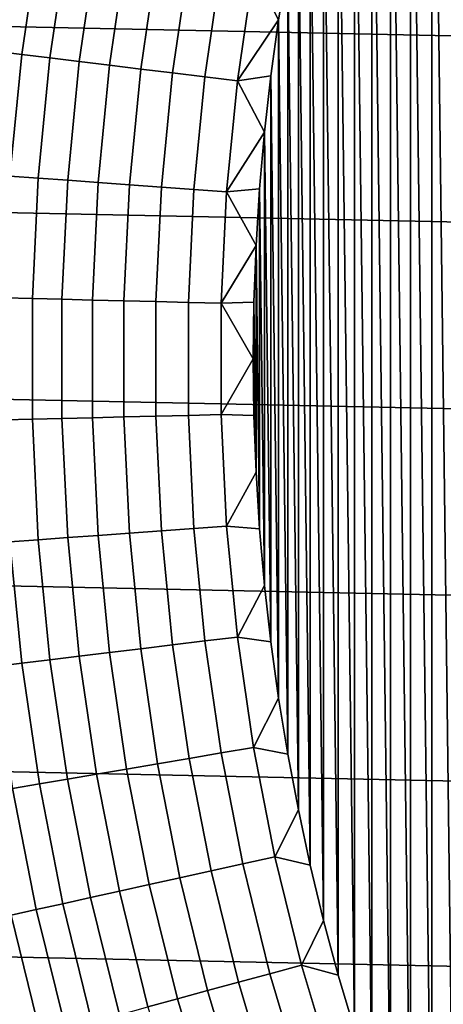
# Model space of a CAD drawing. Header units: metres. Extents: x -29 to 117, y -464 to 29.
# Tile 87 of 256: x -16.27 to -13.52, y -4.19 to 2.2. Entities that reach past the tile are written whole.
import ezdxf

# ---------------------------------------------------------------- set-up
doc = ezdxf.new("R2010")
doc.units = ezdxf.units.M
doc.layers.add('solid_24_501_056_XXX', color=7, linetype='CONTINUOUS')

msp = doc.modelspace()

# ---------------------------------------------------------------- linework, layer by layer
at = {"layer": 'solid_24_501_056_XXX'}
for points in [[(-13.450336, 6.071893, 154.5), (-13.597649, 5.7344, 154.5), (-13.450327, -6.071911, 154.5)], [(-13.597649, 5.7344, 154.5), (-13.736421, 5.393553, 154.5), (-13.597641, -5.734418, 154.5)], [(-13.597649, 5.7344, 154.5), (-13.597641, -5.734418, 154.5), (-13.450327, -6.071911, 154.5)], [(-13.736421, 5.393553, 154.5), (-13.866632, 5.049346, 154.5), (-13.736413, -5.393571, 154.5)], [(-13.736421, 5.393553, 154.5), (-13.736413, -5.393571, 154.5), (-13.597641, -5.734418, 154.5)], [(-13.866632, 5.049346, 154.5), (-13.988303, 4.701785, 154.5), (-13.866626, -5.049365, 154.5)], [(-13.866632, 5.049346, 154.5), (-13.866626, -5.049365, 154.5), (-13.736413, -5.393571, 154.5)], [(-13.988303, 4.701785, 154.5), (-14.101204, 4.351517, 154.5), (-13.988297, -4.701803, 154.5)], [(-13.988303, 4.701785, 154.5), (-13.988297, -4.701803, 154.5), (-13.866626, -5.049365, 154.5)], [(-14.101204, 4.351517, 154.5), (-14.205319, 3.998539, 154.5), (-14.101198, -4.351536, 154.5)], [(-14.101204, 4.351517, 154.5), (-14.101198, -4.351536, 154.5), (-13.988297, -4.701803, 154.5)], [(-14.205319, 3.998539, 154.5), (-14.300665, 3.642855, 154.5), (-14.205314, -3.998558, 154.5)], [(-14.205319, 3.998539, 154.5), (-14.205314, -3.998558, 154.5), (-14.101198, -4.351536, 154.5)], [(-14.300665, 3.642855, 154.5), (-14.387063, 3.285127, 154.5), (-14.30066, -3.642874, 154.5)], [(-14.300665, 3.642855, 154.5), (-14.30066, -3.642874, 154.5), (-14.205314, -3.998558, 154.5)], [(28.874641, 1.210391, -99.5), (-28.798632, 2.418251, -99.5), (-28.672085, 3.622384, -99.5), (28.798632, 2.418251, -99.5)], [(-14.387063, 3.285127, 154.5), (-14.464499, 2.925353, 154.5), (-14.387059, -3.285146, 154.5)], [(-14.387063, 3.285127, 154.5), (-14.387059, -3.285146, 154.5), (-14.30066, -3.642874, 154.5)], [(-14.464499, 2.925353, 154.5), (-14.532986, 2.563536, 154.5), (-14.464495, -2.925372, 154.5)], [(-14.464499, 2.925353, 154.5), (-14.464495, -2.925372, 154.5), (-14.387059, -3.285146, 154.5)], [(-16.318716, 2.787154, 153.901749), (-16.434317, 1.995487, 153.901749), (-16.259501, 1.974261, 154.023987), (-16.14513, 2.757507, 154.023987)], [(-16.14513, 2.757507, 154.023987), (-16.259501, 1.974261, 154.023987), (-16.076466, 1.952036, 154.133347), (-15.963383, 2.726465, 154.133347)], [(-15.963383, 2.726465, 154.133347), (-16.076466, 1.952036, 154.133347), (-15.886147, 1.928927, 154.229248), (-15.774402, 2.694188, 154.229248)], [(-15.774402, 2.694188, 154.229248), (-15.886147, 1.928927, 154.229248), (-15.689514, 1.905052, 154.311218), (-15.579153, 2.660841, 154.311218)], [(-15.579153, 2.660841, 154.311218), (-15.689514, 1.905052, 154.311218), (-15.487573, 1.880532, 154.378845), (-15.378632, 2.626593, 154.378845)], [(-15.378632, 2.626593, 154.378845), (-15.487573, 1.880532, 154.378845), (-15.281353, 1.855492, 154.431763), (-15.173863, 2.591619, 154.431763)], [(-15.173863, 2.591619, 154.431763), (-15.281353, 1.855492, 154.431763), (-15.071909, 1.830061, 154.469711), (-14.965892, 2.556099, 154.469711)], [(-14.965892, 2.556099, 154.469711), (-15.071909, 1.830061, 154.469711), (-14.86031, 1.804368, 154.492493), (-14.755781, 2.520213, 154.492493)], [(-14.755781, 2.520213, 154.492493), (-14.5924, 2.20035, 154.5), (-14.532986, 2.563536, 154.5)], [(-14.532986, 2.563536, 154.5), (-14.5924, 2.20035, 154.5), (-14.532983, -2.563555, 154.5)], [(-14.532986, 2.563536, 154.5), (-14.532983, -2.563555, 154.5), (-14.464495, -2.925372, 154.5)], [(-14.755781, 2.520213, 154.492493), (-14.86031, 1.804368, 154.492493), (-14.5924, 2.20035, 154.5)], [(28.9, 0, -99.5), (-28.874641, 1.210391, -99.5), (-28.798632, 2.418251, -99.5), (28.874641, 1.210391, -99.5)], [(-14.86031, 1.804368, 154.492493), (-14.64272, 1.835794, 154.5), (-14.5924, 2.20035, 154.5)], [(-14.5924, 2.20035, 154.5), (-14.64272, 1.835794, 154.5), (-14.592396, -2.20037, 154.5)], [(-14.5924, 2.20035, 154.5), (-14.592396, -2.20037, 154.5), (-14.532983, -2.563555, 154.5)], [(-16.434317, 1.995487, 153.901749), (-16.511534, 1.19916, 153.901749), (-16.335896, 1.186404, 154.023987), (-16.259501, 1.974261, 154.023987)], [(-16.259501, 1.974261, 154.023987), (-16.335896, 1.186404, 154.023987), (-16.152002, 1.173048, 154.133347), (-16.076466, 1.952036, 154.133347)], [(-16.076466, 1.952036, 154.133347), (-16.152002, 1.173048, 154.133347), (-15.960788, 1.159161, 154.229248), (-15.886147, 1.928927, 154.229248)], [(-15.886147, 1.928927, 154.229248), (-15.960788, 1.159161, 154.229248), (-15.763231, 1.144814, 154.311218), (-15.689514, 1.905052, 154.311218)], [(-15.689514, 1.905052, 154.311218), (-15.763231, 1.144814, 154.311218), (-15.560342, 1.130079, 154.378845), (-15.487573, 1.880532, 154.378845)], [(-15.487573, 1.880532, 154.378845), (-15.560342, 1.130079, 154.378845), (-15.353153, 1.115032, 154.431763), (-15.281353, 1.855492, 154.431763)], [(-15.281353, 1.855492, 154.431763), (-15.353153, 1.115032, 154.431763), (-15.142725, 1.099749, 154.469711), (-15.071909, 1.830061, 154.469711)], [(-15.071909, 1.830061, 154.469711), (-15.142725, 1.099749, 154.469711), (-14.930131, 1.084309, 154.492493), (-14.86031, 1.804368, 154.492493)], [(-14.86031, 1.804368, 154.492493), (-14.930131, 1.084309, 154.492493), (-14.683967, 1.469869, 154.5)], [(-14.86031, 1.804368, 154.492493), (-14.683967, 1.469869, 154.5), (-14.64272, 1.835794, 154.5)], [(-14.64272, 1.835794, 154.5), (-14.683967, 1.469869, 154.5), (-14.642718, -1.835813, 154.5)], [(-14.64272, 1.835794, 154.5), (-14.642718, -1.835813, 154.5), (-14.592396, -2.20037, 154.5)], [(-14.930131, 1.084309, 154.492493), (-14.716062, 1.103258, 154.5), (-14.683967, 1.469869, 154.5)], [(-14.683967, 1.469869, 154.5), (-14.716062, 1.103258, 154.5), (-14.683965, -1.469888, 154.5)], [(-14.683967, 1.469869, 154.5), (-14.683965, -1.469888, 154.5), (-14.642718, -1.835813, 154.5)], [(28.874641, -1.210391, -99.5), (-28.9, 0, -99.5), (-28.874641, 1.210391, -99.5), (28.9, 0, -99.5)], [(-16.335896, 1.186404, 154.023987), (-16.37414, 0.395776, 154.023987), (-16.189814, 0.391321, 154.133347), (-16.152002, 1.173048, 154.133347)], [(-16.152002, 1.173048, 154.133347), (-16.189814, 0.391321, 154.133347), (-15.998153, 0.386688, 154.229248), (-15.960788, 1.159161, 154.229248)], [(-15.960788, 1.159161, 154.229248), (-15.998153, 0.386688, 154.229248), (-15.800134, 0.381902, 154.311218), (-15.763231, 1.144814, 154.311218)], [(-15.763231, 1.144814, 154.311218), (-15.800134, 0.381902, 154.311218), (-15.596768, 0.376986, 154.378845), (-15.560342, 1.130079, 154.378845)], [(-15.560342, 1.130079, 154.378845), (-15.596768, 0.376986, 154.378845), (-15.389095, 0.371967, 154.431763), (-15.353153, 1.115032, 154.431763)], [(-15.353153, 1.115032, 154.431763), (-15.389095, 0.371967, 154.431763), (-15.178175, 0.366869, 154.469711), (-15.142725, 1.099749, 154.469711)], [(-15.142725, 1.099749, 154.469711), (-15.178175, 0.366869, 154.469711), (-14.965083, 0.361718, 154.492493), (-14.930131, 1.084309, 154.492493)], [(-14.930131, 1.084309, 154.492493), (-14.738988, 0.735959, 154.5), (-14.716062, 1.103258, 154.5)], [(-14.716062, 1.103258, 154.5), (-14.738988, 0.735959, 154.5), (-14.716061, -1.103277, 154.5)], [(-14.716062, 1.103258, 154.5), (-14.716061, -1.103277, 154.5), (-14.683965, -1.469888, 154.5)], [(-14.930131, 1.084309, 154.492493), (-14.965083, 0.361718, 154.492493), (-14.738988, 0.735959, 154.5)], [(-14.965083, 0.361718, 154.492493), (-14.752762, 0.367975, 154.5), (-14.738988, 0.735959, 154.5)], [(-14.738988, 0.735959, 154.5), (-14.752762, 0.367975, 154.5), (-14.738987, -0.735979, 154.5)], [(-14.738988, 0.735959, 154.5), (-14.738987, -0.735979, 154.5), (-14.716061, -1.103277, 154.5)], [(-16.37414, 0.395776, 154.023987), (-16.37414, -0.395776, 154.023987), (-16.189814, -0.391321, 154.133347), (-16.189814, 0.391321, 154.133347)], [(-16.189814, 0.391321, 154.133347), (-16.189814, -0.391321, 154.133347), (-15.998153, -0.386688, 154.229248), (-15.998153, 0.386688, 154.229248)], [(-15.998153, 0.386688, 154.229248), (-15.998153, -0.386688, 154.229248), (-15.800134, -0.381902, 154.311218), (-15.800134, 0.381902, 154.311218)], [(-15.800134, 0.381902, 154.311218), (-15.800134, -0.381902, 154.311218), (-15.596768, -0.376986, 154.378845), (-15.596768, 0.376986, 154.378845)], [(-15.596768, 0.376986, 154.378845), (-15.596768, -0.376986, 154.378845), (-15.389095, -0.371967, 154.431763), (-15.389095, 0.371967, 154.431763)], [(-15.389095, 0.371967, 154.431763), (-15.389095, -0.371967, 154.431763), (-15.178175, -0.366869, 154.469711), (-15.178175, 0.366869, 154.469711)], [(-15.178175, 0.366869, 154.469711), (-15.178175, -0.366869, 154.469711), (-14.965083, -0.361718, 154.492493), (-14.965083, 0.361718, 154.492493)], [(-14.965083, 0.361718, 154.492493), (-14.75736, -0.00001, 154.5), (-14.752762, 0.367975, 154.5)], [(-14.965083, 0.361718, 154.492493), (-14.965083, -0.361718, 154.492493), (-14.75736, -0.00001, 154.5)], [(-14.752762, 0.367975, 154.5), (-14.75736, -0.00001, 154.5), (-14.752762, -0.367994, 154.5)], [(-14.752762, 0.367975, 154.5), (-14.752762, -0.367994, 154.5), (-14.738987, -0.735979, 154.5)], [(28.798632, -2.418251, -99.5), (-28.874641, -1.210391, -99.5), (-28.9, 0, -99.5), (28.874641, -1.210391, -99.5)], [(-14.965083, -0.361718, 154.492493), (-14.752762, -0.367994, 154.5), (-14.75736, -0.00001, 154.5)], [(-15.998153, -0.386688, 154.229248), (-15.960788, -1.159161, 154.229248), (-15.763231, -1.144814, 154.311218), (-15.800134, -0.381902, 154.311218)], [(-15.800134, -0.381902, 154.311218), (-15.763231, -1.144814, 154.311218), (-15.560342, -1.130079, 154.378845), (-15.596768, -0.376986, 154.378845)], [(-15.596768, -0.376986, 154.378845), (-15.560342, -1.130079, 154.378845), (-15.353153, -1.115032, 154.431763), (-15.389095, -0.371967, 154.431763)], [(-15.389095, -0.371967, 154.431763), (-15.353153, -1.115032, 154.431763), (-15.142725, -1.099749, 154.469711), (-15.178175, -0.366869, 154.469711)], [(-15.178175, -0.366869, 154.469711), (-15.142725, -1.099749, 154.469711), (-14.930131, -1.084309, 154.492493), (-14.965083, -0.361718, 154.492493)], [(-14.965083, -0.361718, 154.492493), (-14.930131, -1.084309, 154.492493), (-14.738987, -0.735979, 154.5), (-14.752762, -0.367994, 154.5)], [(-16.37414, -0.395776, 154.023987), (-16.335896, -1.186404, 154.023987), (-16.152002, -1.173048, 154.133347), (-16.189814, -0.391321, 154.133347)], [(-16.189814, -0.391321, 154.133347), (-16.152002, -1.173048, 154.133347), (-15.960788, -1.159161, 154.229248), (-15.998153, -0.386688, 154.229248)], [(-14.930131, -1.084309, 154.492493), (-14.716061, -1.103277, 154.5), (-14.738987, -0.735979, 154.5)], [(-15.142725, -1.099749, 154.469711), (-15.071909, -1.830061, 154.469711), (-14.86031, -1.804368, 154.492493), (-14.930131, -1.084309, 154.492493)], [(-14.930131, -1.084309, 154.492493), (-14.86031, -1.804368, 154.492493), (-14.683965, -1.469888, 154.5), (-14.716061, -1.103277, 154.5)], [(-15.960788, -1.159161, 154.229248), (-15.886147, -1.928927, 154.229248), (-15.689514, -1.905052, 154.311218), (-15.763231, -1.144814, 154.311218)], [(-15.763231, -1.144814, 154.311218), (-15.689514, -1.905052, 154.311218), (-15.487573, -1.880532, 154.378845), (-15.560342, -1.130079, 154.378845)], [(-15.560342, -1.130079, 154.378845), (-15.487573, -1.880532, 154.378845), (-15.281353, -1.855492, 154.431763), (-15.353153, -1.115032, 154.431763)], [(-15.353153, -1.115032, 154.431763), (-15.281353, -1.855492, 154.431763), (-15.071909, -1.830061, 154.469711), (-15.142725, -1.099749, 154.469711)], [(-28.874641, -1.210391, -99.5), (28.798632, -2.418251, -99.5), (28.672085, -3.622384, -99.5), (-28.798632, -2.418251, -99.5)], [(-16.511534, -1.19916, 153.901749), (-16.434317, -1.995487, 153.901749), (-16.259501, -1.974261, 154.023987), (-16.335896, -1.186404, 154.023987)], [(-16.335896, -1.186404, 154.023987), (-16.259501, -1.974261, 154.023987), (-16.076466, -1.952036, 154.133347), (-16.152002, -1.173048, 154.133347)], [(-16.152002, -1.173048, 154.133347), (-16.076466, -1.952036, 154.133347), (-15.886147, -1.928927, 154.229248), (-15.960788, -1.159161, 154.229248)], [(-14.86031, -1.804368, 154.492493), (-14.642718, -1.835813, 154.5), (-14.683965, -1.469888, 154.5)], [(-15.281353, -1.855492, 154.431763), (-15.173863, -2.591619, 154.431763), (-14.965892, -2.556099, 154.469711), (-15.071909, -1.830061, 154.469711)], [(-15.071909, -1.830061, 154.469711), (-14.965892, -2.556099, 154.469711), (-14.755781, -2.520213, 154.492493), (-14.86031, -1.804368, 154.492493)], [(-14.86031, -1.804368, 154.492493), (-14.755781, -2.520213, 154.492493), (-14.592396, -2.20037, 154.5), (-14.642718, -1.835813, 154.5)], [(-15.886147, -1.928927, 154.229248), (-15.774402, -2.694188, 154.229248), (-15.579153, -2.660841, 154.311218), (-15.689514, -1.905052, 154.311218)], [(-15.689514, -1.905052, 154.311218), (-15.579153, -2.660841, 154.311218), (-15.378632, -2.626593, 154.378845), (-15.487573, -1.880532, 154.378845)], [(-15.487573, -1.880532, 154.378845), (-15.378632, -2.626593, 154.378845), (-15.173863, -2.591619, 154.431763), (-15.281353, -1.855492, 154.431763)], [(-16.434317, -1.995487, 153.901749), (-16.318716, -2.787154, 153.901749), (-16.14513, -2.757507, 154.023987), (-16.259501, -1.974261, 154.023987)], [(-16.259501, -1.974261, 154.023987), (-16.14513, -2.757507, 154.023987), (-15.963383, -2.726465, 154.133347), (-16.076466, -1.952036, 154.133347)], [(-16.076466, -1.952036, 154.133347), (-15.963383, -2.726465, 154.133347), (-15.774402, -2.694188, 154.229248), (-15.886147, -1.928927, 154.229248)], [(-14.755781, -2.520213, 154.492493), (-14.532983, -2.563555, 154.5), (-14.592396, -2.20037, 154.5)], [(-28.798632, -2.418251, -99.5), (28.672085, -3.622384, -99.5), (28.495304, -4.819527, -99.5), (-28.672085, -3.622384, -99.5)], [(-14.965892, -2.556099, 154.469711), (-14.824922, -3.276167, 154.469711), (-14.61679, -3.230172, 154.492493), (-14.755781, -2.520213, 154.492493)], [(-14.755781, -2.520213, 154.492493), (-14.61679, -3.230172, 154.492493), (-14.464495, -2.925372, 154.5), (-14.532983, -2.563555, 154.5)], [(-15.378632, -2.626593, 154.378845), (-15.233773, -3.366519, 154.378845), (-15.030933, -3.321693, 154.431763), (-15.173863, -2.591619, 154.431763)], [(-15.173863, -2.591619, 154.431763), (-15.030933, -3.321693, 154.431763), (-14.824922, -3.276167, 154.469711), (-14.965892, -2.556099, 154.469711)], [(-15.774402, -2.694188, 154.229248), (-15.625815, -3.453157, 154.229248), (-15.432405, -3.410415, 154.311218), (-15.579153, -2.660841, 154.311218)], [(-15.579153, -2.660841, 154.311218), (-15.432405, -3.410415, 154.311218), (-15.233773, -3.366519, 154.378845), (-15.378632, -2.626593, 154.378845)], [(-16.14513, -2.757507, 154.023987), (-15.993052, -3.534312, 154.023987), (-15.813016, -3.494526, 154.133347), (-15.963383, -2.726465, 154.133347)], [(-15.963383, -2.726465, 154.133347), (-15.813016, -3.494526, 154.133347), (-15.625815, -3.453157, 154.229248), (-15.774402, -2.694188, 154.229248)], [(-16.483253, -2.815257, 153.767242), (-16.327991, -3.608331, 153.767242), (-16.165003, -3.572312, 153.901749), (-16.318716, -2.787154, 153.901749)], [(-16.318716, -2.787154, 153.901749), (-16.165003, -3.572312, 153.901749), (-15.993052, -3.534312, 154.023987), (-16.14513, -2.757507, 154.023987)], [(-14.61679, -3.230172, 154.492493), (-14.387059, -3.285146, 154.5), (-14.464495, -2.925372, 154.5)], [(-14.824922, -3.276167, 154.469711), (-14.649327, -3.988583, 154.469711), (-14.44366, -3.932586, 154.492493), (-14.61679, -3.230172, 154.492493)], [(-14.61679, -3.230172, 154.492493), (-14.44366, -3.932586, 154.492493), (-14.30066, -3.642874, 154.5), (-14.387059, -3.285146, 154.5)], [(-15.030933, -3.321693, 154.431763), (-14.852899, -4.04401, 154.431763), (-14.649327, -3.988583, 154.469711), (-14.824922, -3.276167, 154.469711)], [(-15.432405, -3.410415, 154.311218), (-15.249616, -4.152024, 154.311218), (-15.053336, -4.098583, 154.378845), (-15.233773, -3.366519, 154.378845)], [(-15.233773, -3.366519, 154.378845), (-15.053336, -4.098583, 154.378845), (-14.852899, -4.04401, 154.431763), (-15.030933, -3.321693, 154.431763)], [(-15.625815, -3.453157, 154.229248), (-15.440735, -4.20406, 154.229248), (-15.249616, -4.152024, 154.311218), (-15.432405, -3.410415, 154.311218)], [(-15.993052, -3.534312, 154.023987), (-15.80362, -4.302864, 154.023987), (-15.625718, -4.254426, 154.133347), (-15.813016, -3.494526, 154.133347)], [(-15.813016, -3.494526, 154.133347), (-15.625718, -4.254426, 154.133347), (-15.440735, -4.20406, 154.229248), (-15.625815, -3.453157, 154.229248)], [(-16.327991, -3.608331, 153.767242), (-16.134592, -4.392977, 153.767242), (-15.973535, -4.349126, 153.901749), (-16.165003, -3.572312, 153.901749)], [(-16.165003, -3.572312, 153.901749), (-15.973535, -4.349126, 153.901749), (-15.80362, -4.302864, 154.023987), (-15.993052, -3.534312, 154.023987)], [(-28.672085, -3.622384, -99.5), (28.495304, -4.819527, -99.5), (28.268473, -6.008511, -99.5), (-28.495304, -4.819527, -99.5)], [(-16.134592, -4.392977, 153.767242), (-16.327991, -3.608331, 153.767242), (-16.388214, -4.039343, 153.621323), (-16.285822, -4.434165, 153.621323)], [(-14.44366, -3.932586, 154.492493), (-14.205314, -3.998558, 154.5), (-14.30066, -3.642874, 154.5)], [(-14.649327, -3.988583, 154.469711), (-14.439518, -4.691684, 154.469711), (-14.236796, -4.625816, 154.492493), (-14.44366, -3.932586, 154.492493)], [(-14.44366, -3.932586, 154.492493), (-14.236796, -4.625816, 154.492493), (-14.101198, -4.351536, 154.5), (-14.205314, -3.998558, 154.5)], [(-14.852899, -4.04401, 154.431763), (-14.640174, -4.756881, 154.431763), (-14.439518, -4.691684, 154.469711), (-14.649327, -3.988583, 154.469711)], [(-15.053336, -4.098583, 154.378845), (-14.837741, -4.821074, 154.378845), (-14.640174, -4.756881, 154.431763), (-14.852899, -4.04401, 154.431763)], [(-15.249616, -4.152024, 154.311218), (-15.031209, -4.883936, 154.311218), (-14.837741, -4.821074, 154.378845), (-15.053336, -4.098583, 154.378845)], [(-15.440735, -4.20406, 154.229248), (-15.219591, -4.945145, 154.229248), (-15.031209, -4.883936, 154.311218), (-15.249616, -4.152024, 154.311218)]]:
    msp.add_3dface(points, dxfattribs=at)

doc.saveas('drawing.dxf')
